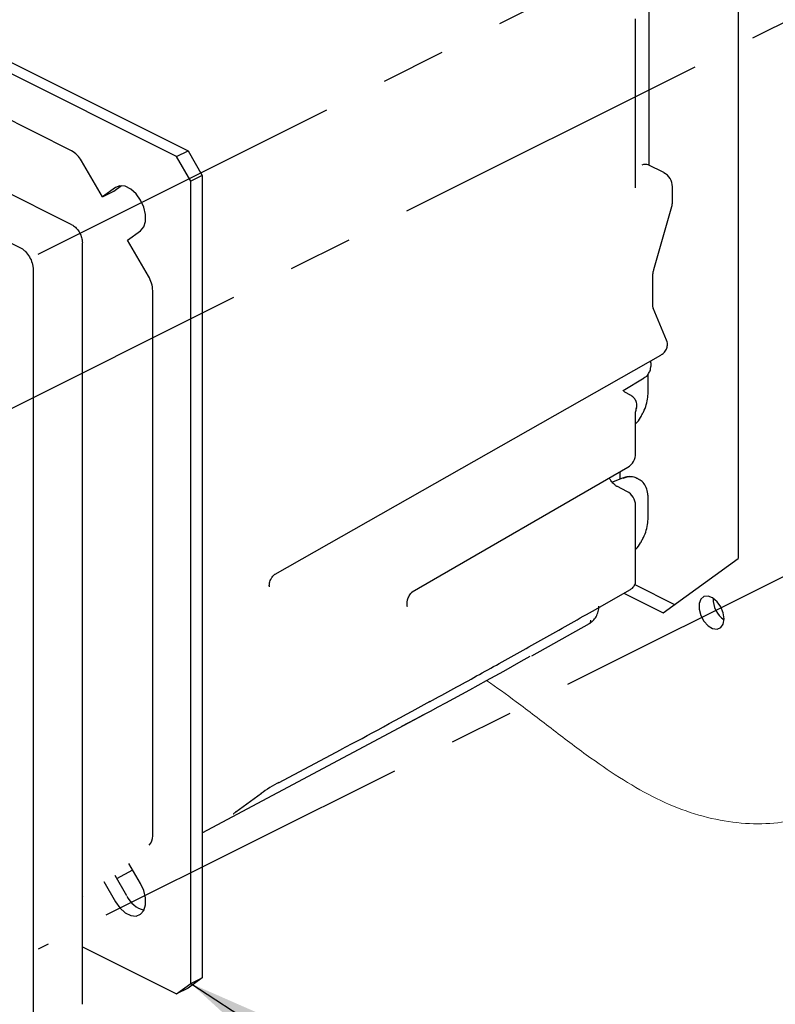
# Model space of a CAD drawing. Header units: millimetres. Extents: x 0 to 1680, y 0 to 1188.
# Tile 14 of 40: x 262 to 381, y 796 to 951. Entities that reach past the tile are written whole.
import ezdxf

# ---------------------------------------------------------------- set-up
doc = ezdxf.new("R2010")
doc.units = ezdxf.units.MM
doc.header["$LTSCALE"] = 4
doc.linetypes.add('CENTERX2', pattern=[20.32, 12.7, -2.54, 2.54, -2.54])
doc.layers.add('FORMAT', color=7, linetype='Continuous')
doc.dimstyles.new('SLDDIMSTYLE0', dxfattribs={"dimtxt": 0.18, "dimasz": 13.208, "dimexe": 0, "dimexo": 0.0625, "dimgap": 0, "dimtad": 0, "dimtih": 1, "dimtoh": 1, "dimdec": 0, "dimrnd": 1e-09, "dimzin": 0, "dimdsep": 46, "dimtxsty": 'Standard', "dimsah": 1, "dimcen": 0.09, "dimadec": 0, "dimazin": 0, "dimtfac": 13.208, "dimtdec": 0, "dimtofl": 0, "dimtmove": 0, "dimatfit": 3, "dimfxl": 0, "dimfrac": 2, "dimtolj": 1, "dimtzin": 0, "dimarcsym": 0})

msp = doc.modelspace()

# ---------------------------------------------------------------- linework, layer by layer
at = {"color": 7, "linetype": 'CENTERX2'}
for p, q in [((264.45, 913.84), (538.65, 1050.95)), ((177.12, 847.95), (451.33, 985.06)), ((538.65, 941.39), (264.45, 804.29))]:
    msp.add_line(p, q, dxfattribs=at)
at = {"color": 7, "linetype": 'Continuous', "lineweight": 25}
for p, q in [((286.25, 929.22), (182.98, 980.85)), ((184.77, 981.75), (288.05, 930.11)), ((269.74, 918.46), (171.85, 967.4)), ((163.75, 963.78), (261.64, 914.84)), ((269.68, 930.13), (199.55, 965.2)), ((360.72, 927.8), (360.72, 954.97)), ((374.72, 954.12), (374.72, 865.87)), ((358.56, 924.44), (358.56, 950.91)), ((286.25, 929.22), (288.05, 930.11)), ((288.05, 930.11), (290.29, 926.24)), ((274.57, 922.85), (271.27, 928.53)), ((288.5, 925.34), (286.25, 929.22)), ((362.99, 926.67), (360.55, 927.89)), ((290.29, 926.24), (288.5, 925.34)), ((288.5, 798.86), (288.5, 925.34)), ((290.29, 926.24), (290.29, 799.76)), ((276.61, 924.33), (274.57, 922.85)), ((274.57, 922.85), (276.36, 923.75)), ((276.36, 923.75), (277.57, 924.62)), ((364.37, 922.03), (364.37, 924.43)), ((361.45, 911.41), (364.28, 921.35)), ((278.53, 916.02), (280.57, 917.5)), ((281.82, 910.33), (278.53, 916.02)), ((271.4, 795.59), (271.4, 915.59)), ((263.65, 911.36), (263.65, 791.36)), ((361.26, 905.93), (361.26, 910.23)), ((282.48, 822.16), (282.48, 908.06)), ((363.44, 900.28), (361.35, 905.32)), ((361.37, 905.27), (361.35, 905.32)), ((301.76, 863.39), (362.51, 897.9)), ((356.62, 892.35), (359.93, 894.34)), ((360.53, 891.95), (360.53, 894.91)), ((357.66, 891.65), (356.96, 892)), ((358.56, 882.4), (358.56, 888.76)), ((323.38, 860.59), (357.31, 880.24)), ((356.35, 878.48), (354.9, 877.87)), ((356.12, 878.38), (356.12, 879.55)), ((359.12, 878.31), (358.73, 878.51)), ((357.18, 876.44), (355.7, 877.18)), ((360.53, 872.16), (360.53, 875.45)), ((358.56, 862.31), (358.56, 874.2)), ((362.88, 857.29), (374.72, 865.87)), ((300.85, 861.58), (300.85, 861.63)), ((358.43, 861.76), (364.71, 858.62)), ((352.24, 857.84), (357.66, 860.92)), ((356.7, 860.38), (362.88, 857.29)), ((322.58, 858.39), (322.58, 858.95)), ((342.22, 850.53), (351.28, 855.6)), ((290.29, 822.61), (325.27, 841.28)), ((302.29, 830.52), (312.19, 835.76)), ((312.23, 835.78), (312.19, 835.76)), ((302.33, 830.55), (302.29, 830.52)), ((295.56, 825.9), (299.64, 828.86)), ((299.64, 828.86), (299.56, 828.81)), ((295.56, 825.9), (295.48, 825.85)), ((276.81, 815.41), (279.34, 816.76)), ((280.57, 814.63), (278.73, 817.8)), ((274.77, 814.93), (276.61, 811.76)), ((278.41, 812.66), (276.54, 815.87)), ((271.4, 812.52), (271.47, 812.56)), ((271.4, 804.66), (286.25, 797.23)), ((290.29, 799.76), (288.05, 798.13)), ((288.5, 798.86), (290.29, 799.76)), ((286.25, 797.23), (288.5, 798.86)), ((288.05, 798.13), (286.25, 797.23))]:
    msp.add_line(p, q, dxfattribs=at)
at = {"color": 7, "linetype": 'Continuous', "lineweight": 25, "flags": 128}
for points in [[(280.57, 917.5), (281.09, 918.11), (281.36, 918.99), (281.36, 920.07), (281.09, 921.22), (280.57, 922.35), (279.86, 923.34), (279.03, 924.08), (278.15, 924.52), (277.32, 924.61), (276.61, 924.33)], [(372.49, 856.33), (372.36, 857.28), (371.98, 858.23), (371.4, 859.05), (370.7, 859.65), (369.97, 859.93), (369.32, 859.86), (368.83, 859.44), (368.57, 858.74), (368.57, 857.85), (368.83, 856.89), (369.32, 855.99), (369.97, 855.26), (370.7, 854.82), (371.4, 854.71), (371.98, 854.96), (372.36, 855.52), (372.49, 856.33)], [(276.61, 811.76), (277.32, 810.77), (278.15, 810.02), (279.03, 809.59), (279.86, 809.5), (280.57, 809.78), (281.09, 810.39), (281.36, 811.27), (281.36, 812.35), (281.09, 813.5), (280.57, 814.63)]]:
    msp.add_lwpolyline(points, dxfattribs=at)
at = {"color": 7, "linetype": 'Continuous', "lineweight": 25}
for centre, radius, start, end in [((267.73, 926.6), 4.03, 28.5658, 61.0172), ((361.87, 924.43), 2.5, 0, 63.4349), ((361.87, 922.03), 2.5, 344.0867, 0), ((277.82, 907.94), 4.66, 1.4227, 30.8461), ((356.06, 882.4), 2.5, 300.079, 0), ((356.06, 874.2), 2.5, 0, 63.4349), ((374.83, 859.48), 4.05, 178.4603, 234.6698), ((350.97, 856.05), 0.548, 305.0422, 7.8618), ((280.47, 822.02), 2.01, 316.9271, 4.069), ((282.18, 814.46), 4.18, 205.5294, 255.0454)]:
    msp.add_arc(centre, radius, start, end, dxfattribs=at)
for centre, major_axis, ratio, start_param, end_param in [((359.48, 925.63), (1.05, 2.27), 0.587366, 6.265138, 6.91495), ((356.43, 874.07), (2.35, 4.41), 0.631359, 6.257229, 6.949498), ((361.67, 865.25), (56.51, 33.18), 0.045667, 3.901539, 4.329622), ((349.57, 859.74), (55.77, 32.46), 0.041069, 3.955195, 4.255984), ((300.94, 829.54), (1.97, 1.25), 0.071378, 0.745274, 2.298617)]:
    msp.add_ellipse(centre, major_axis=major_axis, ratio=ratio, start_param=start_param, end_param=end_param, dxfattribs=at)
at = {"color": 7, "linetype": 'Continuous', "lineweight": 18}
for points, knots in [([(263.39, 1058.9), (264.13, 1059.24), (265.85, 1060.04), (269.03, 1060.26), (272.71, 1059.91), (276.63, 1058.94), (281.1, 1057.35), (286.05, 1055.1), (291.37, 1052.23), (297.21, 1048.68), (303.53, 1044.48), (310.31, 1039.81), (316.95, 1035.36), (323.49, 1031.4), (330.09, 1028.22), (336.83, 1025.67), (343.9, 1023.27), (351.42, 1020.6), (358.13, 1017.8), (363.86, 1015.02), (368.36, 1012.58), (372.78, 1009.86), (377, 1006.88), (380.93, 1003.64), (384.29, 1000.27), (387.03, 996.82), (389.15, 993.36), (390.73, 989.65), (391.62, 985.78), (391.95, 981.86), (392.03, 977.85), (392.08, 973.74), (392.36, 969.07), (393.33, 963.78), (394.97, 957.99), (396.96, 952.25), (399.1, 946.56), (401.19, 940.94), (403.11, 935.19), (404.55, 929.31), (405.38, 923.39), (405.67, 917.63), (405.53, 911.99), (405.04, 906.42), (404.18, 899.8), (402.93, 892.14), (401.55, 883.28), (400.66, 875.07), (400.42, 867.5), (400.61, 860.79), (400.88, 854.14), (400.95, 847.75), (400.55, 842.12), (399.53, 837.38), (397.82, 833.61), (395.39, 830.6), (392.99, 828.59), (391.31, 827.81), (390.76, 827.56)], [0, 0, 0, 0, 0.010371, 0.02418, 0.03851, 0.053322, 0.068469, 0.088437, 0.108115, 0.127461, 0.153377, 0.178748, 0.203521, 0.227688, 0.251425, 0.276575, 0.302713, 0.330495, 0.360586, 0.377207, 0.393959, 0.410461, 0.426372, 0.44141, 0.455397, 0.466486, 0.476965, 0.487202, 0.497778, 0.509168, 0.521283, 0.533743, 0.546137, 0.562301, 0.578372, 0.59449, 0.610576, 0.626449, 0.641949, 0.65885, 0.675582, 0.69246, 0.709668, 0.727279, 0.745281, 0.774199, 0.80356, 0.833025, 0.853101, 0.873134, 0.892903, 0.912129, 0.930663, 0.945709, 0.960788, 0.976268, 0.992275, 1, 1, 1, 1]), ([(257.45, 990.53), (257.34, 991.31), (256.81, 995.06), (255.55, 1001.91), (254.02, 1011.07), (252.92, 1019.43), (252.37, 1026.9), (252.26, 1033.37), (252.6, 1039.57), (253.39, 1044.92), (254.58, 1049.32), (256.06, 1052.8), (257.99, 1055.62), (260.42, 1057.69), (263.39, 1058.83), (266.77, 1059.15), (270.47, 1058.78), (274.38, 1057.82), (278.86, 1056.23), (283.81, 1053.98), (289.13, 1051.11), (294.96, 1047.56), (301.28, 1043.36), (308.06, 1038.69), (314.7, 1034.24), (321.24, 1030.28), (327.84, 1027.1), (334.58, 1024.54), (341.65, 1022.15), (349.18, 1019.48), (355.89, 1016.68), (361.62, 1013.9), (366.11, 1011.46), (370.53, 1008.74), (374.76, 1005.76), (378.68, 1002.51), (382.04, 999.14), (384.79, 995.7), (386.91, 992.24), (388.49, 988.53), (389.38, 984.66), (389.7, 980.74), (389.78, 976.73), (389.83, 972.62), (390.12, 967.95), (391.09, 962.65), (392.72, 956.87), (394.71, 951.13), (396.86, 945.44), (398.95, 939.82), (400.87, 934.06), (402.31, 928.19), (403.14, 922.27), (403.43, 916.51), (403.28, 910.87), (402.8, 905.3), (401.93, 898.68), (400.69, 891.02), (399.3, 882.16), (398.41, 873.95), (398.17, 866.38), (398.37, 859.67), (398.63, 853.02), (398.71, 846.63), (398.31, 840.99), (397.28, 836.25), (395.57, 832.49), (393.16, 829.46), (390.17, 827.1), (386.68, 825.4), (382.56, 824.29), (377.83, 823.89), (372.59, 824.35), (367.24, 825.67), (361.89, 827.87), (356.65, 830.85), (351.23, 834.54), (345.62, 838.77), (340.18, 843.04), (336.65, 845.53), (335.09, 846.63)], [0, 0, 0, 0, 0.004697, 0.022479, 0.040658, 0.059316, 0.072758, 0.086424, 0.100011, 0.113251, 0.123293, 0.132973, 0.142332, 0.151506, 0.160908, 0.170591, 0.18064, 0.191028, 0.201649, 0.215652, 0.229451, 0.243018, 0.261192, 0.278983, 0.296356, 0.313303, 0.329949, 0.347586, 0.365916, 0.385398, 0.4065, 0.418155, 0.429903, 0.441475, 0.452633, 0.463178, 0.472987, 0.480763, 0.488112, 0.49529, 0.502707, 0.510694, 0.51919, 0.527928, 0.536619, 0.547954, 0.559224, 0.570527, 0.581807, 0.592939, 0.603809, 0.61566, 0.627394, 0.63923, 0.651297, 0.663647, 0.676271, 0.69655, 0.71714, 0.737803, 0.751881, 0.765929, 0.779793, 0.793275, 0.806272, 0.816823, 0.827398, 0.838253, 0.849478, 0.861069, 0.87296, 0.887276, 0.901645, 0.915838, 0.929659, 0.943174, 0.956555, 0.972217, 0.987714, 1, 1, 1, 1])]:
    msp.add_open_spline(points, degree=3, knots=knots, dxfattribs=at)
at = {"color": 7, "linetype": 'Continuous', "lineweight": 25}
for points, knots in [([(358.57, 924.3), (358.57, 924.29), (358.57, 924.28), (358.56, 924.38), (358.56, 924.44)], [0, 0, 0, 0, 0.361981, 1, 1, 1, 1]), ([(269.74, 918.46), (269.93, 918.34), (270.3, 918.11), (270.8, 917.51), (271.17, 916.81), (271.37, 916.14), (271.39, 915.75), (271.4, 915.59)], [0, 0, 0, 0, 0.214667, 0.429365, 0.643925, 0.858187, 1, 1, 1, 1]), ([(261.64, 914.84), (261.77, 914.76), (262.04, 914.6), (262.55, 914.15), (263.1, 913.43), (263.46, 912.57), (263.62, 911.88), (263.64, 911.54), (263.65, 911.36)], [0, 0, 0, 0, 0.1304526, 0.2574462, 0.5, 0.7425596, 0.8695518, 1, 1, 1, 1]), ([(361.26, 910.23), (361.27, 910.31), (361.27, 910.6), (361.34, 911.02), (361.43, 911.34), (361.45, 911.41)], [0, 0, 0, 0, 0.248593, 0.846114, 1, 1, 1, 1]), ([(361.35, 905.32), (361.34, 905.34), (361.32, 905.41), (361.27, 905.64), (361.26, 905.87), (361.26, 905.93)], [0, 0, 0, 0, 0.255604, 0.830737, 1, 1, 1, 1]), ([(362.51, 897.9), (362.68, 898.02), (363.05, 898.26), (363.44, 898.81), (363.6, 899.47), (363.57, 900), (363.44, 900.24), (363.41, 900.29)], [0, 0, 0, 0, 0.223746, 0.470073, 0.706142, 0.939401, 1, 1, 1, 1]), ([(360.98, 896.09), (360.99, 896.21), (361.02, 896.53), (360.97, 896.84), (360.93, 897.03)], [0, 0, 0, 0, 0.38947, 1, 1, 1, 1]), ([(359.92, 894.37), (360, 894.41), (360.29, 894.54), (360.63, 894.99), (360.89, 895.53), (360.94, 895.89), (360.96, 896.04)], [0, 0, 0, 0, 0.129434, 0.468881, 0.783892, 1, 1, 1, 1]), ([(360.96, 895.95), (360.97, 896.03), (360.99, 896.13), (360.99, 896.23), (360.99, 896.26)], [0, 0, 0, 0, 0.727005, 1, 1, 1, 1]), ([(356.96, 892.04), (356.88, 892.07), (356.71, 892.13), (356.59, 892.43), (356.59, 892.41), (356.59, 892.41)], [0, 0, 0, 0, 0.3816527, 0.8164666, 1, 1, 1, 1]), ([(358.67, 889.45), (358.72, 889.66), (358.81, 890.1), (358.62, 890.75), (358.24, 891.27), (357.89, 891.55), (357.68, 891.63), (357.65, 891.64)], [0, 0, 0, 0, 0.2419338, 0.5020763, 0.7375109, 0.9675226, 1, 1, 1, 1]), ([(359.64, 888.65), (359.74, 888.84), (360.04, 889.39), (360.35, 890.4), (360.51, 891.32), (360.52, 891.82), (360.53, 891.95)], [0, 0, 0, 0, 0.177233, 0.529092, 0.882215, 1, 1, 1, 1]), ([(358.56, 888.76), (358.56, 888.81), (358.56, 888.94), (358.61, 889.24), (358.69, 889.48), (358.73, 889.59)], [0, 0, 0, 0, 0.251466, 0.649003, 1, 1, 1, 1]), ([(358.56, 887.07), (358.58, 887.08), (358.88, 887.36), (359.26, 887.91), (359.54, 888.47), (359.64, 888.65)], [0, 0, 0, 0, 0.047234, 0.684518, 1, 1, 1, 1]), ([(355.7, 877.18), (355.64, 877.21), (355.48, 877.29), (355.1, 877.6), (354.69, 878.06), (354.49, 878.43), (354.41, 878.56)], [0, 0, 0, 0, 0.173948, 0.480788, 0.810861, 1, 1, 1, 1]), ([(358.85, 878.41), (358.8, 878.45), (358.53, 878.67), (357.87, 878.78), (357.07, 878.75), (356.56, 878.56), (356.35, 878.48)], [0, 0, 0, 0, 0.0789051, 0.4220698, 0.7635097, 1, 1, 1, 1]), ([(360.53, 875.45), (360.52, 875.65), (360.5, 876.22), (360.28, 877.05), (359.81, 877.87), (359.32, 878.18), (359.08, 878.33)], [0, 0, 0, 0, 0.150953, 0.438856, 0.727143, 1, 1, 1, 1]), ([(359.64, 868.87), (359.74, 869.05), (360.04, 869.61), (360.35, 870.61), (360.51, 871.54), (360.52, 872.04), (360.53, 872.16)], [0, 0, 0, 0, 0.1772331, 0.5290917, 0.882215, 1, 1, 1, 1]), ([(358.56, 867.28), (358.58, 867.3), (358.88, 867.58), (359.26, 868.12), (359.54, 868.68), (359.64, 868.87)], [0, 0, 0, 0, 0.047234, 0.684518, 1, 1, 1, 1]), ([(300.85, 861.63), (300.86, 861.69), (300.86, 861.85), (300.93, 862.18), (301.08, 862.57), (301.29, 862.93), (301.51, 863.2), (301.67, 863.34), (301.73, 863.38), (301.76, 863.39)], [0, 0, 0, 0, 0.117341, 0.270297, 0.437631, 0.613368, 0.769002, 0.911103, 1, 1, 1, 1]), ([(300.87, 861.39), (300.87, 861.38), (300.88, 861.37), (300.86, 861.45), (300.85, 861.55), (300.85, 861.58)], [0, 0, 0, 0, 0.224623, 0.740105, 1, 1, 1, 1]), ([(357.66, 860.92), (357.8, 861.01), (358.11, 861.21), (358.43, 861.66), (358.59, 862.09), (358.55, 862.31), (358.54, 862.33)], [0, 0, 0, 0, 0.275779, 0.632212, 0.95361, 1, 1, 1, 1]), ([(322.58, 858.95), (322.58, 859), (322.59, 859.1), (322.63, 859.36), (322.73, 859.67), (322.89, 860), (323.08, 860.29), (323.24, 860.48), (323.35, 860.57), (323.37, 860.58), (323.38, 860.59)], [0, 0, 0, 0, 0.107639, 0.230697, 0.363161, 0.504951, 0.650468, 0.775199, 0.895786, 1, 1, 1, 1]), ([(322.59, 858.32), (322.59, 858.31), (322.59, 858.29), (322.58, 858.34), (322.58, 858.39), (322.58, 858.39)], [0, 0, 0, 0, 0.109545, 0.912914, 1, 1, 1, 1]), ([(351.27, 855.62), (351.41, 855.7), (351.78, 855.91), (352.25, 856.49), (352.64, 857.27), (352.8, 857.92), (352.78, 858.26), (352.78, 858.32)], [0, 0, 0, 0, 0.158337, 0.407258, 0.670103, 0.940035, 1, 1, 1, 1]), ([(326.08, 843.25), (327.37, 843.95), (331.06, 845.97), (337.22, 849.39), (344.65, 853.54), (349.68, 856.39), (352.24, 857.84)], [0, 0, 0, 0, 0.1457932, 0.4171858, 0.7044287, 1, 1, 1, 1]), ([(295.16, 825.59), (295.16, 825.59), (295.15, 825.58), (295.21, 825.64), (295.34, 825.74), (295.49, 825.85), (295.56, 825.9)], [0, 0, 0, 0, 0.039033, 0.271273, 0.686541, 1, 1, 1, 1])]:
    msp.add_open_spline(points, degree=3, knots=knots, dxfattribs=at)

# ---------------------------------------------------------------- leaders
at = {"layer": 'FORMAT'}
msp.add_leader([(288.5, 798.86), (330.78, 771.37)], dimstyle='SLDDIMSTYLE0', dxfattribs=at)

doc.saveas('drawing.dxf')
